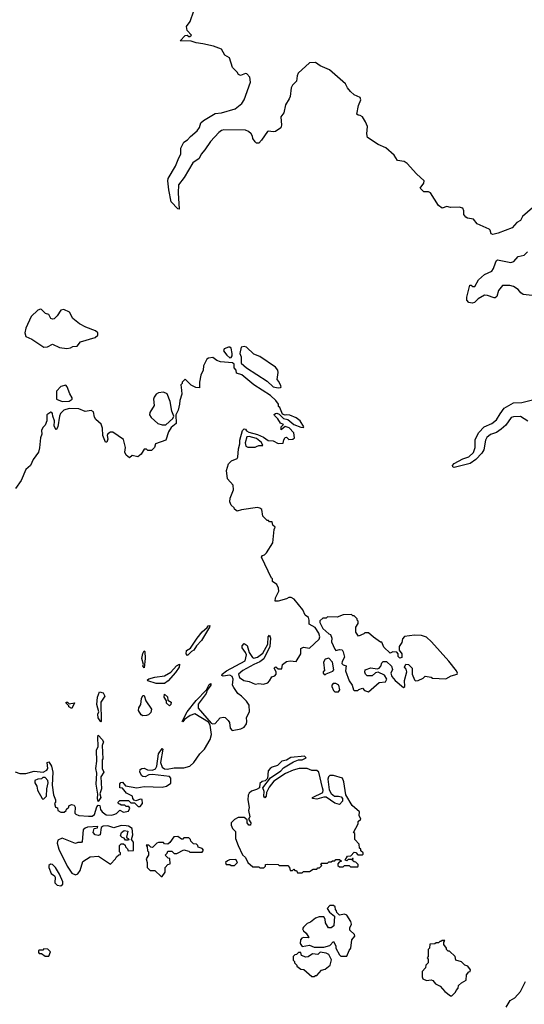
# Model space of a CAD drawing. Extents: x 2386897 to 2565480, y 579156 to 761880.
# Tile 105 of 191: x 2489764 to 2493946, y 668220 to 676380. Entities that reach past the tile are written whole.
import ezdxf

# ---------------------------------------------------------------- set-up
doc = ezdxf.new("R2010")
doc.units = 0

msp = doc.modelspace()

# ---------------------------------------------------------------- linework, layer by layer
at = {"layer": '0CON10XD'}
for points in [[(2491000.9, 674970.9), (2490991.2, 675045), (2490993.8, 675065), (2491056, 675165), (2491081.4, 675235), (2491100.6, 675265), (2491100, 675315), (2491123.6, 675366.4), (2491155, 675383.3), (2491178.3, 675411.7), (2491235, 675458.8), (2491255, 675486.7), (2491266, 675525), (2491286.2, 675545), (2491385, 675603.5), (2491435, 675609.6), (2491549.1, 675640.9), (2491605, 675686.7), (2491624, 675715), (2491676.4, 675863.6), (2491670, 675905), (2491645, 675932), (2491635, 675934), (2491595, 675918), (2491576.7, 675925), (2491565.6, 675945.6), (2491528.8, 675985), (2491502.5, 676065), (2491465, 676087.5), (2491435.6, 676135.6), (2491370.7, 676160.7), (2491280.6, 676180.6), (2491225, 676188), (2491185, 676201.2), (2491092.5, 676205), (2491135, 676250), (2491151.7, 676251.7), (2491165, 676240), (2491175, 676240), (2491187, 676253), (2491152, 676292), (2491146.2, 676325), (2491176.7, 676365), (2491206.7, 676455)], [(2494015, 674820), (2493931.3, 674748.7), (2493914, 674716), (2493885, 674700), (2493844.1, 674655.9), (2493729.7, 674610.3), (2493685, 674598.8), (2493672.5, 674605), (2493663.3, 674635), (2493655, 674643.3), (2493555, 674687.5), (2493526.1, 674726.1), (2493475, 674736.2), (2493460, 674745), (2493443.3, 674765), (2493443.3, 674795), (2493435, 674817.5), (2493405, 674826.7), (2493335, 674823.3), (2493305, 674833.3), (2493265, 674817.5), (2493235, 674840), (2493168, 674945), (2493153, 674953), (2493125.9, 674954.1), (2493112.5, 674955), (2493082.5, 674985), (2493112.5, 675025), (2493116.2, 675045), (2493051.7, 675101.7), (2492975, 675188.8), (2492950, 675205), (2492895, 675213.3), (2492867.7, 675257.7), (2492797.3, 675317.3), (2492735, 675346.7), (2492647.5, 675405), (2492640, 675435), (2492646.7, 675495), (2492630, 675535), (2492605.9, 675575.9), (2492585, 675587.5), (2492568.3, 675588.3), (2492558.3, 675598.3), (2492571.7, 675668.3), (2492591.2, 675715), (2492586.2, 675735), (2492536.4, 675756.4), (2492504.1, 675784.1), (2492480, 675815), (2492465, 675850), (2492332.5, 675965), (2492255, 675997.5), (2492216.4, 676026.4), (2492165, 676022.5), (2492073, 675937), (2492062.5, 675915), (2492058.8, 675871.2), (2492023.6, 675836.4), (2492012.5, 675815), (2492006.4, 675743.6), (2491996.7, 675723.3), (2491967.5, 675675), (2491951.7, 675608.3), (2491927.5, 675575), (2491933.3, 675505), (2491927.5, 675485), (2491885, 675453.8), (2491865, 675450), (2491825, 675457.5), (2491817, 675453), (2491768.3, 675381.7), (2491745, 675357.5), (2491725, 675357.5), (2491715, 675366.7), (2491696, 675395), (2491694.2, 675415), (2491683.1, 675435), (2491660, 675455), (2491635.9, 675465.9), (2491455, 675467.6), (2491435, 675461.5), (2491415, 675446.2), (2491345, 675370.6), (2491299.5, 675300.5), (2491268.1, 675265), (2491250.5, 675229.5), (2491200, 675195), (2491127, 675073), (2491079.7, 675010.3), (2491076.4, 674945), (2491085, 674810), (2491075, 674812.5), (2491019.5, 674869.5), (2491000.9, 674970.9)], [(2494083, 674087), (2493935, 674104), (2493915.8, 674115.8), (2493895, 674143.8), (2493855, 674168.8), (2493825, 674176.2), (2493765, 674176.7), (2493732.5, 674135), (2493717.5, 674085), (2493703.6, 674076.4), (2493695, 674073.8), (2493640, 674095), (2493615, 674096.2), (2493563.9, 674066.1), (2493533.6, 674036.4), (2493515, 674031.2), (2493486, 674036), (2493470, 674055), (2493468.3, 674081.7), (2493495, 674180), (2493505, 674180), (2493518.3, 674168.3), (2493535, 674170), (2493567, 674223), (2493615, 674267.5), (2493676.2, 674295), (2493691.7, 674318.3), (2493706, 674365), (2493715, 674383.3), (2493725, 674388.8), (2493835, 674367.5), (2493860, 674375), (2493895, 674417.5), (2493945, 674430), (2493972.5, 674455)], [(2490155, 673654), (2490185, 673660), (2490205, 673672.5), (2490240, 673675), (2490268.3, 673711.7), (2490390, 673745), (2490410, 673765), (2490410, 673785), (2490393, 673803), (2490312.3, 673832.3), (2490259.5, 673859.5), (2490203.3, 673905), (2490177.5, 673955), (2490129.3, 673979.3), (2490105, 673972.5), (2490073.3, 673925), (2490048.3, 673901.7), (2490035, 673897.5), (2490022.5, 673905), (2490005, 673936.7), (2489976.4, 673946.4), (2489945, 673977.5), (2489935, 673980), (2489915, 673972.5), (2489858.3, 673921.7), (2489813.8, 673825), (2489807.5, 673785), (2489813.6, 673753.6), (2489865, 673732.5), (2489965, 673667.5), (2489995, 673668.8), (2490035, 673692.5), (2490095, 673662.5), (2490155, 673654)], [(2491505, 673577.5), (2491515, 673580), (2491523.3, 673595), (2491524, 673615), (2491515, 673657.5), (2491505, 673666.7), (2491495, 673666.7), (2491457, 673653), (2491453.8, 673635), (2491479.7, 673599.7), (2491505, 673577.5)], [(2491905, 673328.8), (2491925, 673332.5), (2491930, 673335), (2491927.5, 673345), (2491911.7, 673381.7), (2491897, 673397), (2491907.1, 673455), (2491903.1, 673475), (2491885, 673500), (2491755, 673590), (2491705, 673607.5), (2491642.5, 673665), (2491625, 673671.2), (2491600, 673665), (2491587.5, 673615), (2491600, 673585), (2491600, 673535), (2491643.3, 673495), (2491815, 673384.2), (2491865, 673338.6), (2491905, 673328.8)], [(2490865, 670161.2), (2490888.6, 670171.4), (2490901.2, 670195), (2490914, 670295), (2490945, 670340), (2490950, 670335), (2490930, 670225), (2490944.1, 670184.1), (2490962.7, 670172.7), (2490985, 670169.2), (2491045, 670181.2), (2491125, 670180.8), (2491173.3, 670195), (2491206.8, 670223.2), (2491256.2, 670295), (2491294.4, 670335.6), (2491342, 670415), (2491354, 670455), (2491343, 670533), (2491328.3, 670558.3), (2491213.9, 670626.1), (2491175.8, 670614.2), (2491130, 670580), (2491115, 670560), (2491110, 670565), (2491151.2, 670645), (2491225, 670736.7), (2491312.5, 670827.5), (2491335, 670870), (2491347.5, 670877.5), (2491347.5, 670865), (2491317.5, 670822.5), (2491310, 670795), (2491300, 670785), (2491242.3, 670707.7), (2491242, 670675), (2491350, 670550), (2491363.3, 670543.3), (2491385, 670546.7), (2491425.9, 670594.1), (2491449.5, 670599.5), (2491465.8, 670595.8), (2491492.3, 670572.3), (2491501.2, 670555), (2491508.3, 670508.3), (2491525, 670490), (2491597, 670503), (2491623, 670517), (2491642.5, 670545), (2491647.5, 670565), (2491643.6, 670596.4), (2491667.5, 670645), (2491665, 670700), (2491643, 670733), (2491602.5, 670775), (2491572.5, 670795), (2491537.5, 670845), (2491527.5, 670865), (2491533.3, 670915), (2491525, 670937.5), (2491505, 670948.8), (2491450.7, 670940.7), (2491440, 670945), (2491442.5, 670955), (2491477.5, 670985), (2491633.6, 671066.4), (2491643.8, 671115), (2491636.1, 671136.1), (2491607.5, 671175), (2491608.3, 671191.7), (2491625, 671210), (2491650, 671195), (2491666.2, 671135), (2491693.3, 671095), (2491705, 671090), (2491735, 671097.5), (2491779.5, 671130.5), (2491820, 671205), (2491824.1, 671265.9), (2491835, 671280), (2491842.5, 671255), (2491838, 671185), (2491787.7, 671082.3), (2491755, 671058.8), (2491703, 671037), (2491614.3, 670985.7), (2491576.7, 670955), (2491585, 670927.5), (2491622.3, 670902.3), (2491666.4, 670896.4), (2491715, 670872.5), (2491745, 670877.5), (2491785, 670872.5), (2491820, 670885), (2491835, 670900), (2491852.5, 670935), (2491877, 670943), (2491890, 670955), (2491890, 670975), (2491872.5, 671005), (2491880, 671015), (2491887, 671017), (2491905, 671000), (2491935, 671000), (2491942.5, 671035), (2491975, 671060), (2492005, 671067.5), (2492055, 671062.5), (2492092.5, 671125), (2492095, 671170), (2492115, 671180), (2492165, 671172.5), (2492245, 671246.7), (2492252.5, 671265), (2492242.5, 671295), (2492213, 671343), (2492161.7, 671371.7), (2492163.8, 671405), (2492156.7, 671425), (2492128.8, 671445), (2492110.7, 671490.7), (2492038, 671578), (2492015, 671592.5), (2491995, 671592.5), (2491975, 671580), (2491905, 671560), (2491881.7, 671561.7), (2491885, 671590), (2491911.2, 671645), (2491908.8, 671668.8), (2491895, 671700), (2491860, 671725), (2491860, 671745), (2491851.7, 671751.7), (2491767.5, 671925), (2491775, 671940), (2491793.6, 671946.4), (2491808.3, 671961.7), (2491862.5, 672045), (2491872.5, 672155), (2491880, 672175), (2491861.7, 672191.7), (2491855, 672220), (2491835, 672220), (2491825, 672230), (2491815, 672230), (2491780, 672265), (2491771.7, 672321.7), (2491755, 672332.5), (2491735, 672336.2), (2491601.7, 672318.3), (2491565, 672307.5), (2491545, 672322.5), (2491540, 672335), (2491516.9, 672356.9), (2491505.7, 672385.7), (2491508, 672415), (2491536.7, 672485), (2491533, 672523), (2491486.7, 672575), (2491478, 672645), (2491495, 672700), (2491520, 672725), (2491566.7, 672743.3), (2491572.5, 672755), (2491576.1, 672823.9), (2491588.8, 672865), (2491588.8, 672895), (2491610, 672975), (2491625, 672990), (2491635, 672987.5), (2491643.6, 672973.6), (2491662, 672962), (2491735, 672943.3), (2491785, 672921.2), (2491824.1, 672894.1), (2491865, 672891.2), (2491905, 672866.7), (2491948.3, 672871.7), (2491953, 672897), (2491965, 672917.5), (2491975, 672920), (2491995, 672900), (2492027, 672903), (2492042.5, 672915), (2492036.7, 672955), (2491998.3, 672998.3), (2491965, 673010), (2491931.7, 672981.7), (2491930, 673005), (2491950, 673025), (2491925, 673037.5), (2491903, 673073), (2491875, 673100), (2491872.5, 673107.5), (2491883, 673117), (2491895, 673120), (2491915, 673110), (2491950, 673075), (2491987, 673067), (2492035, 673026.7), (2492095, 673002.5), (2492115, 673000), (2492117.5, 673005), (2492087.5, 673055), (2492055, 673080), (2492001.7, 673101.7), (2491975, 673106.7), (2491965, 673102.5), (2491941.7, 673111.7), (2491920, 673165), (2491910, 673175), (2491907.5, 673195), (2491886.2, 673225), (2491843.3, 673265), (2491703.5, 673353.5), (2491605, 673436.2), (2491561.7, 673451.7), (2491556.7, 673476.7), (2491540, 673495), (2491540, 673525), (2491527, 673537), (2491427.5, 673545), (2491396.8, 673556.8), (2491365, 673580), (2491327.5, 673575), (2491314.2, 673565.8), (2491287.7, 673512.3), (2491284, 673475), (2491265.8, 673435), (2491253.3, 673375), (2491255, 673330), (2491223, 673333), (2491185, 673350), (2491135, 673400), (2491110, 673375), (2491110, 673365), (2491100, 673355), (2491105, 673310), (2491107, 673277), (2491090, 673225), (2491088.8, 673195), (2491075.8, 673144.2), (2491057.5, 673105), (2491061.2, 673035), (2491020.3, 672999.7), (2490995.8, 672964.2), (2490976.2, 672895), (2490890, 672865), (2490880, 672835), (2490855, 672810), (2490825, 672810), (2490815, 672820), (2490795, 672820), (2490769.3, 672780.7), (2490741.7, 672758.3), (2490695, 672767.5), (2490675, 672750), (2490645, 672772), (2490635.8, 672795), (2490640, 672835), (2490625, 672900), (2490535, 672962.5), (2490515, 672962.5), (2490495, 672947.5), (2490490, 672935), (2490493.3, 672905), (2490485, 672880), (2490475, 672880), (2490452, 672935), (2490449.2, 672995), (2490439.1, 673029.1), (2490395, 673067.5), (2490383.8, 673085), (2490375, 673130), (2490355, 673142.5), (2490305, 673132), (2490255, 673154.3), (2490175, 673157.5), (2490130, 673145), (2490103.2, 673116.8), (2490093.8, 673095), (2490080, 673005), (2490065, 672980), (2490050.7, 673010.7), (2490053.3, 673055), (2490037.5, 673095), (2490037, 673117), (2490030, 673125), (2490023, 673127), (2489990, 673105), (2489987.5, 673055), (2489975, 673020), (2489955, 673000), (2489943.6, 672976.4), (2489947.5, 672945), (2489936.7, 672915), (2489928.3, 672831.7), (2489918.8, 672795), (2489876.7, 672735), (2489853.3, 672685), (2489815, 672652.5), (2489775, 672560), (2489730, 672495)], [(2490115, 673216.7), (2490175, 673220), (2490200, 673235), (2490200, 673245), (2490178.3, 673278.3), (2490157, 673337), (2490145, 673350), (2490105, 673340), (2490068.3, 673301.7), (2490070, 673235), (2490115, 673216.7)], [(2490945, 673021.2), (2490975, 673022.5), (2491032.5, 673075), (2491040, 673095), (2491023.3, 673135), (2491010, 673215), (2490985, 673280), (2490955, 673292.5), (2490915, 673287.5), (2490893.6, 673276.4), (2490878.3, 673251.7), (2490872.5, 673235), (2490877, 673183), (2490842.5, 673125), (2490840, 673105), (2490853.6, 673083.6), (2490907.5, 673035), (2490945, 673021.2)], [(2493975, 673052.1), (2493915, 673090.4), (2493855, 673089.4), (2493836.7, 673083.3), (2493791.4, 673018.6), (2493754, 672986), (2493715, 672958.9), (2493665, 672941.3), (2493635, 672918.8), (2493623.5, 672895), (2493610, 672815), (2493593.2, 672786.8), (2493544.7, 672735.3), (2493498.1, 672701.9), (2493365, 672669.5), (2493353.1, 672675), (2493351.5, 672685), (2493365, 672702.2), (2493435, 672741.8), (2493485, 672757.8), (2493525, 672794.4), (2493537.3, 672835), (2493538.5, 672901.5), (2493570.3, 672959.7), (2493613.7, 673006.3), (2493675.6, 673035), (2493715.4, 673065), (2493746.9, 673115), (2493779.6, 673160.4), (2493855, 673204.6), (2493925, 673207.1), (2494015, 673228.5)], [(2491715, 672837.5), (2491725, 672842.5), (2491745, 672852.5), (2491778.3, 672851.7), (2491767.5, 672875), (2491725, 672910), (2491665, 672926.7), (2491647, 672923), (2491633, 672873), (2491637, 672847), (2491655, 672837.5), (2491715, 672837.5)], [(2492655, 670810), (2492741.7, 670888.3), (2492795, 670892.5), (2492806.2, 670915), (2492787.1, 670947.1), (2492735, 670973.3), (2492711.7, 670968.3), (2492685, 670942.5), (2492643, 670943), (2492630, 670955), (2492623, 670973), (2492628.3, 670991.7), (2492675, 671008.8), (2492725, 671001.2), (2492744, 671006), (2492757.7, 671022.3), (2492765, 671050), (2492775, 671062.5), (2492805, 671060), (2492845, 671022.5), (2492853.3, 670995), (2492838.8, 670965), (2492847.9, 670937.9), (2492876.2, 670905), (2492945, 670846.7), (2492956.7, 670855), (2492953.3, 670905), (2492972.5, 670975), (2492967, 670997), (2492952.5, 671015), (2492965, 671040), (2492985, 671037.5), (2493017.5, 671005), (2493016.7, 670955), (2493035, 670910), (2493045, 670900), (2493065, 670902.5), (2493107, 670923), (2493125, 670940), (2493175, 670930), (2493185, 670922.5), (2493295, 670917.5), (2493338.3, 670941.7), (2493390, 670955), (2493392.5, 670965), (2493382.5, 670985), (2493321.2, 671065), (2493176.7, 671225), (2493135, 671262.5), (2493095, 671277.5), (2493035, 671280), (2492952.5, 671267.5), (2492935, 671250), (2492931.7, 671218.3), (2492910, 671185), (2492910, 671155), (2492930, 671125), (2492930, 671095), (2492915, 671090), (2492901.7, 671101.7), (2492900, 671125), (2492888.3, 671138.3), (2492855, 671140), (2492835, 671130), (2492780.7, 671180.7), (2492765, 671220), (2492755, 671220), (2492695, 671262.5), (2492655, 671300), (2492625, 671300), (2492615, 671290), (2492571.7, 671271.7), (2492550, 671305), (2492550, 671345), (2492570, 671375), (2492570, 671395), (2492560, 671405), (2492560, 671415), (2492535, 671440), (2492525, 671440), (2492515, 671450), (2492445, 671447.5), (2492395, 671427.5), (2492315, 671430), (2492305, 671420), (2492275, 671420), (2492251.7, 671398.3), (2492250, 671385), (2492275, 671333.3), (2492325, 671290), (2492340, 671285), (2492350, 671255), (2492346.7, 671225), (2492375, 671163.3), (2492385, 671153.3), (2492415, 671161.2), (2492435, 671156.7), (2492445, 671140), (2492456.4, 671096.4), (2492435, 671060), (2492433.8, 671045), (2492445, 671032.5), (2492470, 671025), (2492463.3, 670985), (2492495, 670900), (2492520, 670865), (2492530, 670825), (2492535, 670820), (2492565, 670820), (2492575, 670830), (2492605, 670840), (2492621.7, 670821.7), (2492655, 670810)], [(2491155, 671110), (2491142.5, 671125), (2491147, 671153), (2491179.3, 671170.7), (2491234.2, 671255.8), (2491275, 671306.7), (2491317, 671343), (2491325, 671357.5), (2491338.3, 671358.3), (2491336.7, 671345), (2491270, 671235), (2491229.5, 671190.5), (2491206, 671154), (2491187, 671143), (2491155, 671110)], [(2490795, 671010), (2490783.9, 671023.9), (2490790, 671035), (2490776.7, 671085), (2490783.9, 671126.1), (2490795, 671150), (2490800, 671145), (2490802.5, 671085), (2490795, 671010)], [(2490895, 670878.8), (2490825, 670900), (2490821.7, 670908.3), (2490833, 670917), (2490885, 670930), (2490965, 670943.3), (2491016.7, 670973.3), (2491063.6, 671026.4), (2491088.3, 671038.3), (2491086.7, 671015), (2491055, 670970), (2490995, 670900), (2490965, 670880), (2490895, 670878.8)], [(2492295, 670950), (2492305, 670960), (2492358.3, 670981.7), (2492367.5, 670992.5), (2492356.7, 671055), (2492325, 671087.5), (2492295, 671080), (2492282.5, 671055), (2492290, 670985), (2492280, 670975), (2492280, 670965), (2492295, 670950)], [(2492405, 670810), (2492417.5, 670825), (2492407.5, 670865), (2492385, 670877.5), (2492361.7, 670878.3), (2492350, 670865), (2492350, 670855), (2492365, 670820), (2492375, 670810), (2492405, 670810)], [(2490435, 670560), (2490413.3, 670595), (2490412.5, 670625), (2490420, 670645), (2490403.3, 670705), (2490407.5, 670765), (2490425, 670810), (2490455, 670802.5), (2490470, 670775), (2490437.5, 670725), (2490440, 670565), (2490435, 670560)], [(2490785, 670612), (2490769.5, 670619.5), (2490748.8, 670655), (2490752, 670678), (2490766.7, 670705), (2490773.3, 670755), (2490785, 670780), (2490795, 670780), (2490810, 670735), (2490856.1, 670666.1), (2490850.5, 670639.5), (2490830.5, 670619.5), (2490815, 670613.8), (2490785, 670612)], [(2491005, 670692.5), (2490980, 670715), (2490980, 670735), (2490960, 670765), (2490965, 670790), (2490988.3, 670768.3), (2490991.7, 670741.7), (2491020, 670725), (2491017.5, 670705), (2491005, 670692.5)], [(2490195, 670672.5), (2490170, 670685), (2490170, 670695), (2490150, 670715), (2490150, 670725), (2490160, 670725), (2490175, 670710), (2490218.3, 670718.3), (2490195, 670672.5)], [(2490415, 669900), (2490407.5, 669925), (2490411.7, 669961.7), (2490396.7, 670045), (2490404.2, 670135), (2490396, 670175), (2490403.8, 670235), (2490400, 670325), (2490413, 670357), (2490410, 670435), (2490415, 670450), (2490447.5, 670415), (2490457.5, 670395), (2490447.5, 670365), (2490452.5, 670255), (2490447.5, 670245), (2490446.7, 670175), (2490460, 670145), (2490436.2, 670105), (2490442.5, 670005), (2490427.5, 669965), (2490436.7, 669935), (2490415, 669900)], [(2489725, 670147.5), (2489765, 670132.5), (2489815, 670133.3), (2489885, 670151.2), (2489957, 670143), (2489989.3, 670160.7), (2489997, 670173), (2489992.5, 670225), (2490005, 670230), (2490027.5, 670195), (2490038.8, 670145), (2490033.8, 670035), (2490043.3, 669955), (2490060, 669915), (2490060, 669895), (2490052.5, 669885), (2490060, 669855), (2490078.3, 669848.3), (2490080, 669825), (2490105, 669813.8), (2490133, 669813), (2490150, 669825), (2490153, 669837), (2490170, 669855), (2490170, 669865), (2490193, 669877), (2490215, 669870), (2490222.5, 669855), (2490220, 669805), (2490230, 669795), (2490255, 669783.8), (2490335, 669778.8), (2490365, 669780), (2490385, 669792.5), (2490403.6, 669856.4), (2490415, 669870), (2490427, 669867), (2490432.5, 669835), (2490447.5, 669815), (2490480.7, 669790.7), (2490525, 669787.5), (2490545, 669792.5), (2490565, 669800), (2490595, 669830), (2490625, 669812.5), (2490665, 669820), (2490677.5, 669845), (2490668.3, 669858.3), (2490645, 669860), (2490635, 669870), (2490605, 669870), (2490595, 669880), (2490581.7, 669881.7), (2490580, 669895), (2490595, 669910), (2490665, 669910), (2490685, 669890), (2490715, 669890), (2490745, 669860), (2490761.7, 669858.3), (2490782.5, 669885), (2490778.3, 669918.3), (2490765, 669920), (2490725, 669907.5), (2490711.7, 669911.7), (2490702.5, 669925), (2490700, 669945), (2490650.3, 669970.3), (2490615, 670010), (2490593.6, 670013.6), (2490593, 670047), (2490601.7, 670058.3), (2490615, 670060), (2490642, 670032), (2490735.5, 670014.5), (2490795.8, 670025.8), (2490945, 670020), (2490981.7, 670028.3), (2491017, 670053), (2491016.7, 670095), (2491005, 670107.5), (2490863.9, 670123.9), (2490835, 670121.2), (2490803.6, 670106.4), (2490785, 670106.7), (2490775, 670113.3), (2490758.8, 670145), (2490763.3, 670165), (2490775, 670173.3), (2490795, 670176), (2490823.9, 670163.9), (2490865, 670161.2)], [(2492105, 669310), (2492115, 669320), (2492165, 669320), (2492195, 669340), (2492225, 669340), (2492235, 669350), (2492248.3, 669351.7), (2492268.3, 669371.7), (2492260, 669385), (2492265, 669390), (2492315, 669390), (2492325, 669400), (2492345, 669400), (2492355, 669410), (2492375, 669410), (2492385, 669420), (2492415, 669420), (2492430, 669405), (2492411.7, 669398.3), (2492400, 669385), (2492401.7, 669371.7), (2492415, 669360), (2492445, 669360), (2492455, 669370), (2492495, 669370), (2492505, 669360), (2492565, 669360), (2492570, 669365), (2492568.3, 669378.3), (2492548.3, 669398.3), (2492535, 669400), (2492521.7, 669411.7), (2492520, 669420), (2492528.3, 669421.7), (2492528.3, 669428.3), (2492521.7, 669428.3), (2492520, 669420), (2492485, 669420), (2492475, 669410), (2492460, 669415), (2492481.7, 669448.3), (2492508.3, 669451.7), (2492535, 669480), (2492548.3, 669478.3), (2492565, 669460), (2492605, 669460), (2492610, 669465), (2492610, 669475), (2492591.7, 669491.7), (2492590, 669505), (2492580, 669515), (2492577, 669547), (2492540, 669585), (2492540, 669635), (2492530, 669645), (2492570, 669715), (2492570, 669735), (2492590, 669755), (2492577.5, 669785), (2492578.8, 669815), (2492518.7, 669868.7), (2492466.1, 669956.1), (2492450, 670065), (2492440, 670095), (2492365, 670116.2), (2492335, 670116.7), (2492323.3, 670105), (2492316.7, 670085), (2492327.7, 669997.7), (2492345.9, 669965.9), (2492374.1, 669944.1), (2492406.4, 669946.4), (2492428.3, 669938.3), (2492440, 669925), (2492437.7, 669902.3), (2492415, 669876.7), (2492375, 669886.7), (2492305, 669936), (2492283.9, 669936.1), (2492225, 669918.8), (2492190, 669925), (2492190, 669935), (2492275.8, 669974.2), (2492279.2, 669995), (2492274.4, 670014.4), (2492243.8, 670145), (2492225, 670157.1), (2492185, 670158.6), (2492145, 670174.2), (2492080, 670175), (2492029.5, 670160.5), (2491967.3, 670132.7), (2491870.8, 670069.2), (2491831.2, 670018.8), (2491810, 669975), (2491806.2, 669945), (2491795, 669930), (2491787.5, 669945), (2491790, 669985), (2491780, 670015), (2491843.6, 670096.4), (2491927.5, 670155), (2491951.2, 670178.8), (2492031.7, 670228.3), (2492073.3, 670246.7), (2492105, 670247.5), (2492138.3, 670261.7), (2492125, 670276.7), (2492010, 670265), (2491975, 670243.3), (2491935, 670233.8), (2491900.9, 670199.1), (2491855, 670185.5), (2491840, 670175), (2491824, 670154), (2491818.3, 670091.7), (2491798.3, 670071.7), (2491773, 670067), (2491755, 670050), (2491750, 670015), (2491725, 670000), (2491685, 669987.5), (2491665, 669970), (2491657, 669953), (2491653.8, 669915), (2491665, 669850), (2491660, 669825), (2491670, 669775), (2491660, 669755), (2491680, 669725), (2491677.5, 669705), (2491664.1, 669704.1), (2491650, 669725), (2491648.3, 669748.3), (2491625, 669767.5), (2491575, 669767.5), (2491545, 669752.5), (2491517.5, 669725), (2491517.5, 669705), (2491528.3, 669678.3), (2491551.7, 669651.7), (2491553.3, 669595), (2491573.3, 669535), (2491609.3, 669459.3), (2491636.1, 669436.1), (2491653.3, 669395), (2491695, 669360), (2491745, 669360), (2491755, 669350), (2491788.3, 669351.7), (2491800, 669365), (2491801.7, 669378.3), (2491815, 669382.5), (2491905, 669380), (2491915, 669370), (2491985, 669370), (2492000, 669355), (2492005, 669330), (2492025, 669330), (2492035, 669340), (2492045, 669330), (2492058.3, 669328.3), (2492065, 669310), (2492105, 669310)], [(2489955, 669920), (2489965, 669922.5), (2489986.2, 669945), (2489988.8, 670005), (2489998.8, 670055), (2489996.1, 670076.1), (2489975, 670100), (2489955, 670100), (2489945, 670090), (2489913, 670087), (2489890, 670075), (2489890, 670055), (2489907, 670027), (2489912.5, 669995), (2489950, 669925), (2489955, 669920)], [(2490225, 669293.3), (2490245, 669302.5), (2490265, 669330), (2490287, 669403), (2490348.3, 669441.7), (2490417, 669447), (2490515, 669382.5), (2490557.5, 669425), (2490567, 669443), (2490585, 669460), (2490598.3, 669461.7), (2490600, 669475), (2490590, 669485), (2490590, 669535), (2490605, 669550), (2490625, 669550), (2490638.3, 669538.3), (2490640, 669525), (2490658.3, 669508.3), (2490661.7, 669491.7), (2490706.4, 669493.6), (2490706.7, 669565), (2490690, 669585), (2490702.5, 669625), (2490696.4, 669676.4), (2490665, 669697.5), (2490645, 669700), (2490605, 669702.5), (2490545, 669682.5), (2490495, 669700), (2490455, 669697.5), (2490440, 669685), (2490430, 669625), (2490415, 669620), (2490390, 669625), (2490372.5, 669645), (2490381.7, 669678.3), (2490408.3, 669681.7), (2490410, 669695), (2490325, 669687.5), (2490305, 669680), (2490290, 669665), (2490281.7, 669568.3), (2490275, 669560), (2490245, 669560), (2490225, 669552.5), (2490115, 669597.5), (2490080.7, 669579.3), (2490073.3, 669555), (2490088.8, 669505), (2490156, 669365), (2490195, 669306.7), (2490225, 669293.3)], [(2490665, 669580), (2490641.7, 669581.7), (2490628.3, 669598.3), (2490611.7, 669601.7), (2490600, 669615), (2490607.5, 669645), (2490628.3, 669661.7), (2490660, 669655), (2490650, 669605), (2490668.3, 669588.3), (2490665, 669580)], [(2490945, 669280), (2490970, 669315), (2490970, 669355), (2490991.7, 669378.3), (2491010, 669385), (2491008.3, 669428.3), (2490995, 669430), (2490970, 669455), (2490987, 669473), (2490991.7, 669488.3), (2491025, 669490), (2491045, 669470), (2491065, 669470), (2491125, 669500), (2491165, 669490), (2491175, 669480), (2491275, 669480), (2491288.3, 669498.3), (2491275, 669510), (2491241.7, 669521.7), (2491240, 669535), (2491228.3, 669548.3), (2491205, 669550), (2491181.7, 669571.7), (2491180, 669585), (2491165, 669600), (2491125, 669600), (2491115, 669590), (2491105, 669590), (2491075, 669610), (2491041.7, 669608.3), (2491009.3, 669560.7), (2490991.7, 669548.3), (2490965, 669550), (2490955, 669560), (2490915, 669560), (2490900, 669555), (2490865, 669520), (2490851.7, 669521.7), (2490835, 669540), (2490811.7, 669538.3), (2490820, 669525), (2490823, 669493), (2490830, 669485), (2490830, 669455), (2490812.5, 669425), (2490820, 669395), (2490820, 669355), (2490845, 669330), (2490885, 669330), (2490935, 669280), (2490945, 669280)], [(2491545, 669370), (2491570, 669395), (2491555, 669420), (2491503, 669417), (2491485, 669410), (2491470, 669395), (2491475, 669380), (2491505, 669380), (2491515, 669370), (2491545, 669370)], [(2490105, 669202.5), (2490120, 669215), (2490122.5, 669235), (2490095, 669297.5), (2490061.2, 669355), (2490035, 669377.5), (2490018.3, 669381.7), (2490005, 669370), (2490004.3, 669355), (2490024, 669305), (2490052.5, 669285), (2490057.5, 669275), (2490055, 669227.5), (2490075, 669206.7), (2490105, 669202.5)], [(2492475, 668620), (2492493.3, 668666.7), (2492507.5, 668685), (2492517.5, 668755), (2492540, 668785), (2492538.3, 668798.3), (2492500, 668835), (2492500, 668855), (2492512.5, 668885), (2492507, 668907), (2492475, 668960), (2492455, 668967.5), (2492415, 668960), (2492391.7, 668981.7), (2492390, 668995), (2492380, 669005), (2492378.3, 669028.3), (2492365, 669040), (2492335, 669040), (2492312.5, 669015), (2492332.5, 668985), (2492371.7, 668951.7), (2492368.3, 668871.7), (2492345, 668852.5), (2492324.1, 668854.1), (2492297.5, 668895), (2492296.7, 668925), (2492283.6, 668943.6), (2492245, 668946.2), (2492215, 668933.3), (2492175, 668900), (2492145, 668890), (2492115, 668860), (2492107.5, 668845), (2492115, 668830), (2492139.3, 668809.3), (2492160, 668775), (2492155, 668770), (2492115, 668773.3), (2492101.7, 668768.3), (2492090, 668755), (2492087.5, 668725), (2492105, 668700), (2492165, 668710), (2492205, 668693.8), (2492283.9, 668693.9), (2492333.8, 668706.2), (2492365, 668740), (2492382.5, 668705), (2492382.5, 668685), (2492415, 668630), (2492425, 668620), (2492475, 668620)], [(2493345, 668290), (2493375, 668320), (2493380, 668335), (2493397, 668353), (2493400, 668375), (2493425, 668397.5), (2493465, 668420), (2493467.5, 668465), (2493485, 668490), (2493498.3, 668491.7), (2493500, 668505), (2493477.5, 668535), (2493453.9, 668543.9), (2493425, 668573.3), (2493377.5, 668585), (2493372.5, 668615), (2493325, 668660), (2493315, 668660), (2493300, 668675), (2493300, 668685), (2493280, 668715), (2493280, 668735), (2493288.3, 668748.3), (2493265, 668750), (2493255, 668740), (2493245, 668740), (2493235, 668730), (2493215, 668730), (2493205, 668720), (2493161.7, 668718.3), (2493160, 668685), (2493150, 668675), (2493150, 668615), (2493140, 668605), (2493150, 668595), (2493150, 668565), (2493130, 668545), (2493128.3, 668521.7), (2493098.3, 668491.7), (2493098.3, 668448.3), (2493105, 668430), (2493135, 668417.5), (2493175, 668422.5), (2493188.3, 668418.3), (2493210.7, 668390.7), (2493249.3, 668369.3), (2493287.5, 668325), (2493335, 668290), (2493345, 668290)], [(2490005, 668620), (2490020, 668655), (2489998.3, 668678.3), (2489965, 668680), (2489955, 668670), (2489925, 668670), (2489920, 668665), (2489918.3, 668648.3), (2489925, 668640), (2489945, 668640), (2489975, 668620), (2490005, 668620)], [(2492205, 668450), (2492215, 668460), (2492225, 668460), (2492265, 668502.5), (2492295, 668510), (2492337.5, 668545), (2492348.3, 668588.3), (2492325, 668632.5), (2492305, 668643.3), (2492255, 668653.3), (2492235, 668632.5), (2492190.8, 668639.2), (2492155.8, 668614.2), (2492135, 668610), (2492100, 668625), (2492095, 668650), (2492075, 668650), (2492057, 668633), (2492045, 668630), (2492030, 668615), (2492030, 668585), (2492040, 668575), (2492040, 668565), (2492060, 668545), (2492060, 668535), (2492095, 668510), (2492118.3, 668508.3), (2492185, 668450), (2492205, 668450)], [(2493795.6, 668195), (2493829.8, 668250.2), (2493866, 668275), (2493915, 668326), (2493955, 668410)]]:
    msp.add_lwpolyline(points, dxfattribs=at)

doc.saveas('drawing.dxf')
